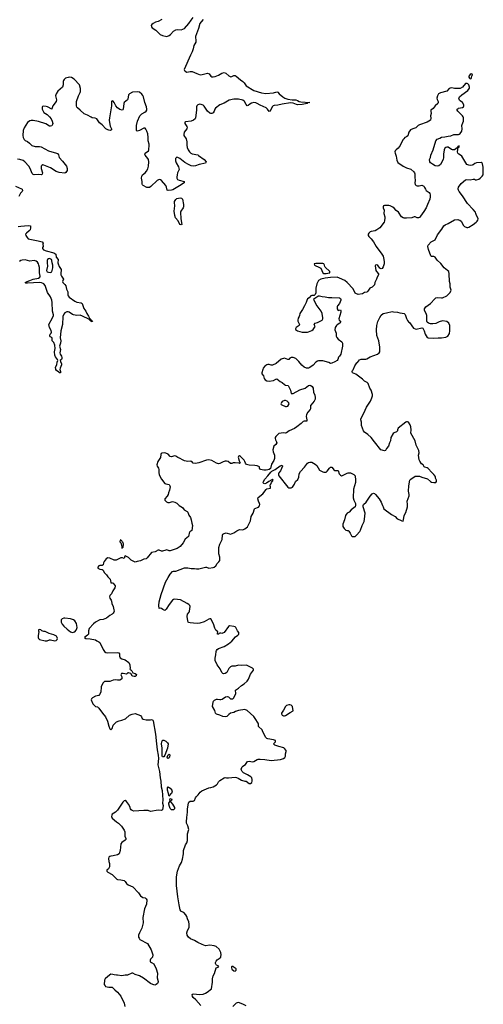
# Model space of a CAD drawing. Header units: inches. Extents: x 2143843 to 2212570, y 881249 to 1017455.
# Tile 20 of 54: x 2172008 to 2180452, y 929129 to 947058. Entities that reach past the tile are written whole.
import ezdxf

# ---------------------------------------------------------------- set-up
doc = ezdxf.new("R2010")
doc.units = ezdxf.units.IN
doc.header["$MEASUREMENT"] = 0
for name, color, linetype in [('C1972', 7, 'Continuous'), ('C1973', 7, 'Continuous'), ('C1974', 7, 'Continuous'), ('C1984', 7, 'Continuous')]:
    doc.layers.add(name, color=color, linetype=linetype)

msp = doc.modelspace()

# ---------------------------------------------------------------- linework, layer by layer
at = {"layer": 'C1972', "color": 6, "elevation": 500}
for points in [[(2174429, 930000), (2174427, 929990), (2174390, 929949), (2174384, 929930), (2174384, 929910), (2174390, 929901), (2174406, 929890), (2174448, 929868), (2174496, 929776), (2174516, 929696), (2174513, 929610), (2174530, 929546), (2174528, 929530), (2174518, 929510), (2174493, 929487), (2174470, 929480), (2174430, 929490), (2174390, 929510), (2174262, 929602), (2174190, 929645), (2174113, 929673), (2174070, 929695), (2174050, 929694), (2173970, 929661), (2173930, 929658), (2173870, 929645), (2173790, 929661), (2173770, 929658), (2173730, 929663), (2173707, 929673), (2173670, 929679), (2173610, 929635), (2173566, 929590), (2173554, 929566), (2173548, 929490), (2173562, 929462), (2173570, 929455), (2173630, 929441), (2173670, 929443), (2173690, 929438), (2173739, 929390), (2173792, 929352), (2173850, 929277), (2173911, 929150), (2173925, 929090)], [(2175305, 929105), (2175217, 929210), (2175170, 929250), (2175157, 929270), (2175149, 929310), (2175170, 929322), (2175290, 929307), (2175350, 929313), (2175389, 929330), (2175421, 929350), (2175501, 929410), (2175518, 929530), (2175517, 929590), (2175533, 929650), (2175556, 929690), (2175586, 929794), (2175632, 929810), (2175622, 929830), (2175590, 929839), (2175585, 929845), (2175577, 929870), (2175576, 929890), (2175585, 929915), (2175603, 929937), (2175639, 929961), (2175669, 929990), (2175672, 930000)], [(2176130, 929098), (2176070, 929131), (2175990, 929161), (2175970, 929158), (2175952, 929148), (2175890, 929090)]]:
    msp.add_lwpolyline(points, dxfattribs=at)
msp.add_lwpolyline([(2175870, 929818), (2175865, 929810), (2175865, 929790), (2175872, 929770), (2175910, 929739), (2175930, 929734), (2175949, 929750), (2175950, 929775), (2175916, 929796), (2175896, 929816)], close=True, dxfattribs=at)
at = {"layer": 'C1973', "color": 6, "elevation": 500}
for points in [[(2177305, 940000), (2177305, 939970), (2177301, 939959), (2177255, 939910), (2177231, 939870), (2177225, 939830), (2177240, 939770), (2177235, 939750), (2177210, 939745), (2177190, 939747), (2177170, 939740), (2177136, 939704), (2177058, 939642), (2177010, 939612), (2176914, 939570), (2176870, 939532), (2176850, 939526), (2176810, 939533), (2176730, 939521), (2176671, 939470), (2176659, 939450), (2176660, 939430), (2176668, 939408), (2176688, 939370), (2176692, 939350), (2176675, 939325), (2176636, 939290), (2176617, 939223), (2176622, 939190), (2176651, 939130), (2176650, 939070), (2176636, 939030), (2176593, 938967), (2176573, 938887), (2176552, 938868), (2176530, 938860), (2176496, 938856), (2176457, 938857), (2176395, 938870), (2176374, 938890), (2176373, 938913), (2176335, 938935), (2176290, 938941), (2176190, 938944), (2176139, 938959), (2176119, 938980), (2176110, 939015), (2176098, 939038), (2176030, 939104), (2176010, 939113), (2175990, 939102), (2175984, 939090), (2176004, 939024), (2176022, 938990), (2176020, 938980), (2176010, 938978), (2176003, 938983), (2175930, 938989), (2175893, 938987), (2175870, 938978), (2175850, 938979), (2175805, 939010), (2175777, 939017), (2175750, 939018), (2175713, 939007), (2175650, 938975), (2175628, 938972), (2175590, 938981), (2175510, 939030), (2175450, 939044), (2175410, 939040), (2175270, 938988), (2175210, 938975), (2175170, 938985), (2175142, 939010), (2175130, 939015), (2175110, 939017), (2175070, 939010), (2175010, 939022), (2174970, 939042), (2174930, 939070), (2174890, 939084), (2174851, 939111), (2174830, 939113), (2174770, 939100), (2174750, 939105), (2174710, 939145), (2174670, 939164), (2174648, 939168), (2174598, 939162), (2174584, 939156), (2174579, 939141), (2174575, 939085), (2174521, 939010), (2174508, 938950), (2174511, 938930), (2174533, 938893), (2174541, 938870), (2174539, 938810), (2174546, 938770), (2174593, 938690), (2174653, 938613), (2174670, 938604), (2174732, 938592), (2174745, 938570), (2174746, 938550), (2174735, 938490), (2174717, 938443), (2174710, 938410), (2174696, 938384), (2174650, 938335), (2174651, 938310), (2174679, 938279), (2174706, 938266), (2174735, 938265), (2174790, 938283), (2174831, 938270), (2174870, 938251), (2174911, 938210), (2174974, 938174), (2175002, 938130), (2175060, 938100), (2175068, 938090), (2175090, 938035), (2175118, 937990), (2175133, 937950), (2175141, 937890), (2175157, 937850), (2175143, 937757), (2175109, 937731), (2175096, 937710), (2175091, 937670), (2175080, 937650), (2175023, 937597), (2174983, 937530), (2174930, 937467), (2174910, 937450), (2174875, 937430), (2174750, 937383), (2174730, 937386), (2174690, 937403), (2174670, 937401), (2174610, 937382), (2174590, 937381), (2174550, 937401), (2174530, 937401), (2174510, 937393), (2174499, 937381), (2174473, 937367), (2174410, 937355), (2174330, 937258), (2174310, 937243), (2174270, 937234), (2174210, 937206), (2174150, 937192), (2174130, 937183), (2174110, 937181), (2174075, 937195), (2174039, 937219), (2173990, 937262), (2173930, 937294), (2173922, 937290), (2173910, 937249), (2173878, 937258), (2173850, 937258), (2173765, 937215), (2173730, 937214), (2173650, 937250), (2173610, 937258), (2173580, 937240), (2173546, 937194), (2173534, 937170), (2173525, 937130), (2173510, 937121), (2173470, 937119), (2173452, 937110), (2173432, 937090), (2173432, 937070), (2173470, 937051), (2173510, 937044), (2173531, 937031), (2173548, 936990), (2173589, 936949), (2173611, 936910), (2173655, 936870), (2173665, 936810), (2173670, 936805), (2173690, 936806), (2173710, 936798), (2173747, 936750), (2173748, 936730), (2173740, 936710), (2173702, 936658), (2173677, 936603), (2173650, 936573), (2173645, 936550), (2173650, 936527), (2173676, 936490), (2173682, 936470), (2173686, 936430), (2173710, 936370), (2173725, 936310), (2173726, 936290), (2173721, 936270), (2173710, 936250), (2173690, 936233), (2173649, 936211), (2173590, 936160), (2173530, 936137), (2173470, 936130), (2173456, 936124), (2173390, 936086), (2173350, 936055), (2173275, 935970), (2173259, 935930), (2173261, 935870), (2173243, 935850), (2173186, 935810), (2173211, 935791), (2173290, 935784), (2173386, 935766), (2173410, 935748), (2173450, 935731), (2173470, 935716), (2173530, 935591), (2173554, 935554), (2173575, 935535), (2173610, 935528), (2173790, 935537), (2173816, 935530), (2173825, 935510), (2173828, 935468), (2173840, 935440), (2173870, 935418), (2173930, 935399), (2173994, 935354), (2174015, 935310), (2174018, 935242), (2174014, 935230), (2174030, 935222), (2174050, 935202), (2174066, 935166), (2174110, 935154), (2174133, 935133), (2174130, 935109), (2174110, 935099), (2174090, 935099), (2174070, 935102), (2174058, 935110), (2174034, 935154), (2173990, 935166), (2173978, 935162), (2173974, 935150), (2173950, 935138), (2173890, 935153), (2173870, 935153), (2173862, 935150), (2173852, 935130), (2173871, 935091), (2173871, 935069), (2173865, 935055), (2173846, 935034), (2173831, 935029), (2173790, 935029), (2173750, 935035), (2173710, 935029), (2173647, 935007), (2173550, 935007), (2173523, 934977), (2173492, 934910), (2173484, 934810), (2173464, 934770), (2173450, 934753), (2173390, 934741), (2173331, 934710), (2173315, 934690), (2173311, 934670), (2173337, 934597), (2173351, 934590), (2173390, 934551), (2173423, 934543), (2173450, 934523), (2173514, 934430), (2173570, 934362), (2173604, 934284), (2173630, 934195), (2173650, 934145), (2173670, 934125), (2173689, 934151), (2173709, 934210), (2173769, 934270), (2173819, 934290), (2173870, 934302), (2173933, 934327), (2174010, 934393), (2174054, 934414), (2174110, 934421), (2174205, 934385), (2174226, 934366), (2174238, 934330), (2174258, 934318), (2174310, 934306), (2174390, 934306), (2174410, 934313), (2174430, 934303), (2174436, 934290), (2174480, 934050), (2174502, 933870), (2174510, 933761), (2174528, 933668), (2174533, 933607), (2174522, 933490), (2174553, 933370), (2174565, 933250), (2174578, 933190), (2174587, 933090), (2174601, 933021), (2174614, 932850), (2174608, 932790), (2174619, 932750), (2174610, 932670), (2174590, 932659), (2174530, 932663), (2174390, 932638), (2174350, 932656), (2174270, 932660), (2174088, 932648), (2174057, 932657), (2174038, 932670), (2174025, 932690), (2174012, 932732), (2173992, 932772), (2173950, 932824), (2173930, 932839), (2173910, 932834), (2173887, 932810), (2173790, 932664), (2173751, 932630), (2173691, 932590), (2173684, 932570), (2173679, 932550), (2173690, 932518), (2173770, 932451), (2173810, 932424), (2173859, 932370), (2173910, 932301), (2173922, 932270), (2173921, 932190), (2173942, 932150), (2173939, 932130), (2173930, 932119), (2173870, 932075), (2173852, 932050), (2173841, 931990), (2173839, 931930), (2173817, 931870), (2173789, 931851), (2173710, 931831), (2173670, 931828), (2173650, 931822), (2173633, 931810), (2173625, 931785), (2173631, 931730), (2173641, 931690), (2173645, 931630), (2173624, 931596), (2173596, 931570), (2173596, 931550), (2173610, 931536), (2173691, 931491), (2173751, 931430), (2173778, 931410), (2173790, 931404), (2173850, 931397), (2173910, 931381), (2173930, 931367), (2173956, 931330), (2173983, 931303), (2174069, 931269), (2174170, 931161), (2174210, 931101), (2174250, 931076), (2174290, 931066), (2174312, 931050), (2174325, 931030), (2174316, 930950), (2174283, 930870), (2174253, 930710), (2174255, 930615), (2174250, 930590), (2174230, 930518), (2174210, 930469), (2174187, 930430), (2174173, 930390), (2174173, 930350), (2174181, 930330), (2174197, 930310), (2174333, 930233), (2174401, 930121), (2174431, 930030), (2174431, 930009), (2174429, 930000)], [(2175672, 930000), (2175679, 930030), (2175672, 930070), (2175656, 930110), (2175641, 930130), (2175584, 930184), (2175550, 930196), (2175470, 930204), (2175390, 930195), (2175330, 930215), (2175250, 930252), (2175193, 930293), (2175120, 930320), (2175084, 930350), (2175058, 930390), (2175052, 930430), (2175064, 930470), (2175092, 930530), (2175093, 930587), (2175086, 930630), (2175064, 930684), (2175053, 930730), (2175036, 930756), (2174998, 930798), (2174950, 930818), (2174941, 930830), (2174930, 930849), (2174910, 930938), (2174886, 931086), (2174866, 931290), (2174863, 931450), (2174882, 931550), (2174920, 931650), (2174954, 931710), (2174974, 931770), (2174992, 931870), (2174991, 931930), (2175027, 932033), (2175050, 932071), (2175065, 932110), (2175064, 932230), (2175086, 932310), (2175070, 932378), (2175046, 932430), (2175044, 932450), (2175049, 932529), (2175065, 932625), (2175066, 932690), (2175082, 932790), (2175090, 932811), (2175110, 932830), (2175170, 932828), (2175190, 932839), (2175212, 932890), (2175225, 932910), (2175259, 932941), (2175297, 932990), (2175324, 933016), (2175450, 933071), (2175490, 933076), (2175530, 933091), (2175590, 933126), (2175610, 933145), (2175630, 933178), (2175656, 933204), (2175730, 933254), (2175750, 933259), (2175773, 933253), (2175810, 933252), (2175930, 933262), (2175957, 933257), (2175987, 933247), (2176050, 933213), (2176110, 933191), (2176132, 933190), (2176190, 933151), (2176210, 933151), (2176233, 933167), (2176242, 933190), (2176243, 933223), (2176235, 933250), (2176215, 933270), (2176159, 933310), (2176083, 933343), (2176058, 933370), (2176047, 933390), (2176044, 933410), (2176059, 933450), (2176074, 933466), (2176123, 933497), (2176159, 933550), (2176190, 933557), (2176250, 933545), (2176270, 933548), (2176335, 933585), (2176350, 933591), (2176387, 933593), (2176470, 933586), (2176590, 933567), (2176755, 933585), (2176813, 933607), (2176836, 933624), (2176849, 933650), (2176849, 933690), (2176862, 933730), (2176862, 933750), (2176829, 933789), (2176817, 933797), (2176730, 933822), (2176655, 933850), (2176630, 933869), (2176630, 933872), (2176668, 933910), (2176668, 933930), (2176630, 933945), (2176530, 933962), (2176510, 933970), (2176490, 933989), (2176439, 934090), (2176427, 934127), (2176357, 934190), (2176357, 934230), (2176352, 934250), (2176294, 934330), (2176272, 934370), (2176150, 934478), (2176110, 934495), (2175990, 934481), (2175939, 934461), (2175910, 934445), (2175850, 934427), (2175815, 934405), (2175781, 934370), (2175750, 934362), (2175709, 934370), (2175650, 934396), (2175590, 934414), (2175577, 934430), (2175560, 934480), (2175521, 934550), (2175530, 934630), (2175537, 934650), (2175554, 934666), (2175590, 934682), (2175610, 934686), (2175650, 934677), (2175670, 934678), (2175693, 934687), (2175755, 934725), (2175790, 934733), (2175810, 934728), (2175850, 934693), (2175870, 934688), (2175890, 934693), (2175899, 934701), (2175910, 934711), (2175942, 934790), (2175938, 934850), (2175994, 934886), (2176046, 934934), (2176098, 934962), (2176149, 935011), (2176176, 935050), (2176210, 935142), (2176264, 935210), (2176264, 935230), (2176250, 935250), (2176150, 935298), (2176130, 935303), (2176050, 935298), (2175990, 935304), (2175930, 935286), (2175870, 935285), (2175846, 935274), (2175817, 935243), (2175781, 935170), (2175750, 935150), (2175727, 935147), (2175710, 935152), (2175690, 935169), (2175658, 935238), (2175607, 935310), (2175570, 935389), (2175570, 935430), (2175582, 935490), (2175587, 935550), (2175591, 935570), (2175604, 935590), (2175630, 935607), (2175730, 935646), (2175810, 935692), (2175870, 935740), (2175938, 935822), (2175981, 935850), (2175999, 935870), (2175997, 935897), (2175972, 935932), (2175947, 935987), (2175930, 936003), (2175910, 936009), (2175830, 936019), (2175810, 936009), (2175730, 935900), (2175690, 935882), (2175670, 935888), (2175653, 935887), (2175638, 935882), (2175634, 935870), (2175610, 935869), (2175609, 935890), (2175618, 935902), (2175618, 935910), (2175583, 935943), (2175559, 935979), (2175536, 936056), (2175489, 936149), (2175470, 936149), (2175450, 936143), (2175370, 936091), (2175290, 936066), (2175250, 936063), (2175173, 936067), (2175114, 936074), (2175090, 936082), (2175079, 936090), (2175068, 936110), (2175059, 936190), (2175067, 936230), (2175096, 936270), (2175102, 936290), (2175112, 936370), (2175109, 936390), (2175089, 936410), (2175058, 936430), (2174934, 936494), (2174830, 936504), (2174810, 936500), (2174791, 936490), (2174731, 936410), (2174677, 936323), (2174650, 936302), (2174615, 936315), (2174590, 936338), (2174570, 936342), (2174550, 936335), (2174542, 936390), (2174550, 936455), (2174584, 936590), (2174666, 936814), (2174710, 936898), (2174750, 936960), (2174790, 937010), (2174810, 937017), (2174850, 937017), (2175010, 937076), (2175070, 937075), (2175130, 937062), (2175190, 937066), (2175230, 937058), (2175270, 937056), (2175390, 937086), (2175410, 937088), (2175453, 937073), (2175530, 937080), (2175551, 937089), (2175578, 937110), (2175602, 937158), (2175634, 937186), (2175650, 937211), (2175655, 937270), (2175635, 937330), (2175635, 937445), (2175653, 937510), (2175694, 937590), (2175701, 937670), (2175709, 937690), (2175730, 937701), (2175770, 937711), (2175850, 937687), (2175910, 937711), (2175962, 937750), (2176010, 937775), (2176070, 937771), (2176110, 937785), (2176157, 937823), (2176209, 937930), (2176221, 938010), (2176260, 938070), (2176284, 938150), (2176290, 938156), (2176358, 938182), (2176375, 938205), (2176381, 938230), (2176378, 938250), (2176356, 938290), (2176344, 938330), (2176350, 938357), (2176434, 938426), (2176495, 938505), (2176510, 938516), (2176578, 938530), (2176578, 938550), (2176568, 938570), (2176569, 938590), (2176581, 938599), (2176596, 938630), (2176624, 938670), (2176610, 938689), (2176601, 938679), (2176546, 938650), (2176504, 938616), (2176470, 938607), (2176453, 938613), (2176444, 938624), (2176448, 938650), (2176474, 938690), (2176530, 938752), (2176580, 938820), (2176602, 938838), (2176661, 938870), (2176750, 938932), (2176790, 938943), (2176796, 938930), (2176759, 938841), (2176730, 938806), (2176722, 938790), (2176721, 938770), (2176729, 938750), (2176890, 938548), (2176910, 938533), (2176930, 938531), (2176950, 938531), (2176976, 938544), (2177010, 938599), (2177034, 938650), (2177074, 938686), (2177090, 938730), (2177098, 938790), (2177120, 938830), (2177196, 938910), (2177250, 938982), (2177270, 938997), (2177290, 939003), (2177330, 938998), (2177390, 938967), (2177419, 938939), (2177470, 938857), (2177530, 938823), (2177550, 938816), (2177590, 938819), (2177610, 938834), (2177650, 938894), (2177670, 938907), (2177690, 938911), (2177702, 938902), (2177730, 938863), (2177750, 938847), (2177811, 938851), (2177828, 938788), (2177850, 938761), (2177870, 938751), (2177890, 938756), (2177970, 938801), (2177992, 938808), (2178030, 938804), (2178096, 938776), (2178106, 938766), (2178115, 938750), (2178127, 938670), (2178127, 938633), (2178090, 938506), (2178083, 938350), (2178095, 938310), (2178125, 938250), (2178126, 938210), (2178115, 938185), (2178045, 938135), (2178011, 938090), (2177970, 938070), (2177951, 938050), (2177939, 938030), (2177921, 937950), (2177893, 937870), (2177896, 937830), (2177917, 937790), (2177950, 937763), (2177970, 937755), (2177990, 937756), (2178005, 937745), (2178028, 937710), (2178050, 937661), (2178065, 937650), (2178090, 937645), (2178115, 937650), (2178145, 937670), (2178200, 937740), (2178215, 937765), (2178245, 937850), (2178280, 937920), (2178290, 937962), (2178299, 938070), (2178261, 938190), (2178261, 938210), (2178269, 938230), (2178321, 938270), (2178390, 938381), (2178430, 938425), (2178450, 938438), (2178470, 938432), (2178490, 938412), (2178555, 938330), (2178593, 938273), (2178613, 938213), (2178627, 938190), (2178641, 938150), (2178778, 938050), (2178845, 938010), (2178883, 937970), (2178932, 937952), (2178970, 937931), (2178990, 937926), (2179001, 937950), (2179013, 938027), (2179038, 938082), (2179070, 938190), (2179072, 938232), (2179063, 938290), (2179083, 938337), (2179099, 938390), (2179100, 938410), (2179090, 938470), (2179098, 938570), (2179116, 938670), (2179130, 938690), (2179210, 938745), (2179290, 938746), (2179330, 938727), (2179435, 938695), (2179490, 938647), (2179510, 938635), (2179552, 938628), (2179590, 938632), (2179597, 938650), (2179597, 938670), (2179584, 938710), (2179582, 938742), (2179570, 938748), (2179563, 938763), (2179550, 938769), (2179543, 938783), (2179515, 938815), (2179450, 938884), (2179430, 938896), (2179387, 938907), (2179376, 938916), (2179359, 938950), (2179329, 938970), (2179296, 939016), (2179283, 939043), (2179270, 939130), (2179281, 939170), (2179276, 939210), (2179260, 939250), (2179226, 939310), (2179208, 939388), (2179133, 939530), (2179135, 939590), (2179130, 939642), (2179118, 939678), (2179089, 939730), (2179070, 939737), (2179050, 939737), (2179039, 939730), (2178903, 939617), (2178891, 939590), (2178891, 939570), (2178871, 939550), (2178827, 939533), (2178810, 939521), (2178770, 939450), (2178762, 939390), (2178742, 939350), (2178723, 939290), (2178691, 939250), (2178670, 939215), (2178651, 939209), (2178584, 939224), (2178468, 939368), (2178411, 939450), (2178350, 939504), (2178290, 939546), (2178270, 939570), (2178234, 939670), (2178233, 939730), (2178220, 939770), (2178220, 939790), (2178276, 939890), (2178299, 939950), (2178325, 940000)]]:
    msp.add_lwpolyline(points, dxfattribs=at)
for points in [[(2173850, 937586), (2173838, 937582), (2173834, 937550), (2173852, 937532), (2173867, 937470), (2173870, 937434), (2173882, 937438), (2173890, 937454), (2173896, 937510), (2173890, 937535), (2173882, 937542), (2173870, 937568), (2173855, 937575)], [(2172830, 936160), (2172810, 936159), (2172781, 936150), (2172764, 936130), (2172761, 936110), (2172765, 936090), (2172784, 936050), (2172810, 936016), (2172870, 935957), (2172930, 935910), (2172970, 935899), (2172990, 935903), (2173010, 935913), (2173038, 935942), (2173051, 935969), (2173053, 935987), (2173042, 936062), (2173014, 936114), (2172990, 936131), (2172933, 936147)], [(2172366, 935954), (2172352, 935948), (2172351, 935930), (2172358, 935910), (2172344, 935844), (2172342, 935810), (2172351, 935790), (2172370, 935771), (2172470, 935748), (2172510, 935748), (2172550, 935763), (2172570, 935764), (2172650, 935748), (2172670, 935751), (2172693, 935770), (2172694, 935790), (2172689, 935809), (2172675, 935830), (2172630, 935854), (2172543, 935883), (2172470, 935916), (2172450, 935918), (2172412, 935932), (2172390, 935949)], [(2176930, 934581), (2176910, 934580), (2176870, 934569), (2176848, 934550), (2176815, 934485), (2176786, 934450), (2176776, 934430), (2176777, 934417), (2176790, 934391), (2176810, 934381), (2176830, 934379), (2176850, 934385), (2176935, 934445), (2176989, 934471), (2176979, 934550), (2176955, 934575)], [(2174610, 933632), (2174602, 933650), (2174600, 933730), (2174605, 933790), (2174593, 933870), (2174596, 933910), (2174606, 933934), (2174610, 933939), (2174630, 933941), (2174670, 933919), (2174699, 933890), (2174709, 933870), (2174699, 933790), (2174653, 933667), (2174630, 933634)], [(2174710, 933605), (2174699, 933610), (2174694, 933630), (2174710, 933670), (2174730, 933682), (2174744, 933670), (2174738, 933630), (2174730, 933618)], [(2174730, 932918), (2174722, 932930), (2174716, 932970), (2174698, 933030), (2174697, 933070), (2174710, 933086), (2174730, 933079), (2174750, 933062), (2174778, 933030), (2174786, 933010), (2174770, 932969), (2174751, 932950), (2174742, 932930)], [(2174770, 932668), (2174750, 932695), (2174735, 932730), (2174726, 932770), (2174727, 932790), (2174748, 932830), (2174744, 932850), (2174750, 932874), (2174770, 932871), (2174776, 932850), (2174770, 932838), (2174754, 932830), (2174758, 932810), (2174791, 932770), (2174825, 932710), (2174825, 932690), (2174810, 932669)]]:
    msp.add_lwpolyline(points, close=True, dxfattribs=at)
at = {"layer": 'C1974', "color": 6}
for points, elevation in [([(2175350, 947059), (2175310, 947020), (2175289, 946990), (2175263, 946897), (2175208, 946750), (2175208, 946730), (2175217, 946690), (2175213, 946650), (2175180, 946590), (2175168, 946530), (2175148, 946470), (2175116, 946410), (2175005, 946150), (2175007, 946130), (2175019, 946119), (2175050, 946103), (2175110, 946113), (2175150, 946112), (2175190, 946099), (2175235, 946075), (2175296, 946056), (2175330, 946057), (2175430, 946082), (2175456, 946070), (2175489, 946029), (2175510, 946018), (2175530, 946015), (2175570, 946025), (2175627, 946050), (2175690, 946085), (2175730, 946095), (2175761, 946081), (2175815, 946035), (2175841, 946021), (2175850, 946019), (2175870, 946024), (2175910, 946040), (2175930, 946040), (2175950, 946032), (2176030, 945963), (2176073, 945933), (2176094, 945910), (2176133, 945853), (2176270, 945770), (2176410, 945728), (2176490, 945716), (2176630, 945727), (2176690, 945745), (2176710, 945737), (2176732, 945710), (2176800, 945650), (2176836, 945630), (2176890, 945610), (2176970, 945598), (2177036, 945596), (2177067, 945587), (2177097, 945570), (2177130, 945561), (2177292, 945550), (2177257, 945543), (2177241, 945530), (2177150, 945512), (2177069, 945510), (2177050, 945513), (2176990, 945538), (2176942, 945542), (2176790, 945521), (2176710, 945501), (2176642, 945498), (2176624, 945490), (2176608, 945472), (2176570, 945392), (2176550, 945387), (2176522, 945430), (2176494, 945454), (2176390, 945499), (2176334, 945534), (2176310, 945544), (2176270, 945548), (2176230, 945540), (2176199, 945521), (2176170, 945494), (2176150, 945491), (2176130, 945514), (2176100, 945570), (2176074, 945590), (2175991, 945609), (2175910, 945611), (2175824, 945590), (2175730, 945539), (2175650, 945510), (2175574, 945446), (2175563, 945430), (2175549, 945390), (2175530, 945364), (2175510, 945349), (2175490, 945347), (2175470, 945355), (2175430, 945393), (2175370, 945484), (2175350, 945500), (2175316, 945516), (2175290, 945521), (2175251, 945510), (2175233, 945490), (2175226, 945470), (2175228, 945408), (2175212, 945270), (2175203, 945250), (2175173, 945230), (2175130, 945212), (2175030, 945197), (2175016, 945190), (2175013, 945170), (2175050, 945110), (2175056, 945090), (2175051, 945070), (2175006, 945010), (2174995, 944970), (2174996, 944950), (2175038, 944890), (2175050, 944832), (2175049, 944770), (2175056, 944730), (2175074, 944690), (2175102, 944650), (2175125, 944630), (2175150, 944617), (2175250, 944594), (2175266, 944586), (2175368, 944510), (2175403, 944470), (2175390, 944448), (2175277, 944423), (2175210, 944395), (2175169, 944390), (2175130, 944397), (2175080, 944420), (2175017, 944457), (2174925, 944530), (2174890, 944550), (2174870, 944553), (2174863, 944550), (2174846, 944530), (2174844, 944490), (2174856, 944450), (2174899, 944379), (2174914, 944330), (2174884, 944270), (2174873, 944230), (2174867, 944190), (2174871, 944170), (2174883, 944150), (2174910, 944134), (2175003, 944110), (2175002, 944090), (2174918, 944030), (2174799, 943961), (2174770, 943952), (2174710, 943945), (2174695, 943955), (2174682, 944010), (2174670, 944036), (2174590, 944131), (2174570, 944143), (2174550, 944145), (2174510, 944127), (2174399, 944021), (2174370, 944002), (2174350, 943999), (2174325, 944005), (2174258, 944038), (2174243, 944050), (2174240, 944060), (2174238, 944110), (2174226, 944170), (2174231, 944209), (2174243, 944230), (2174290, 944267), (2174319, 944301), (2174339, 944341), (2174351, 944390), (2174359, 944470), (2174351, 944510), (2174341, 944530), (2174292, 944590), (2174287, 944610), (2174292, 944630), (2174352, 944670), (2174361, 944690), (2174365, 944770), (2174363, 944790), (2174347, 944850), (2174347, 944910), (2174339, 944979), (2174326, 945026), (2174307, 945067), (2174290, 945082), (2174270, 945085), (2174190, 945040), (2174150, 945029), (2174138, 945038), (2174133, 945053), (2174137, 945130), (2174156, 945210), (2174198, 945310), (2174230, 945342), (2174288, 945372), (2174310, 945390), (2174321, 945410), (2174325, 945430), (2174319, 945470), (2174288, 945550), (2174264, 945650), (2174250, 945679), (2174230, 945704), (2174190, 945736), (2174150, 945745), (2174064, 945735), (2174006, 945710), (2173987, 945690), (2173975, 945610), (2173970, 945600), (2173909, 945550), (2173902, 945530), (2173893, 945430), (2173884, 945416), (2173872, 945408), (2173830, 945423), (2173792, 945450), (2173759, 945490), (2173730, 945550), (2173710, 945576), (2173690, 945583), (2173682, 945570), (2173678, 945550), (2173678, 945490), (2173642, 945270), (2173640, 945230), (2173647, 945150), (2173657, 945117), (2173679, 945070), (2173680, 945050), (2173658, 945042), (2173630, 945044), (2173610, 945051), (2173578, 945070), (2173510, 945146), (2173461, 945181), (2173410, 945250), (2173384, 945264), (2173330, 945272), (2173310, 945280), (2173242, 945322), (2173182, 945342), (2173111, 945410), (2173059, 945450), (2173047, 945467), (2173041, 945490), (2173040, 945530), (2173045, 945570), (2173081, 945670), (2173112, 945730), (2173118, 945750), (2173117, 945803), (2173099, 945870), (2172997, 945977), (2172950, 946005), (2172910, 946011), (2172890, 946008), (2172841, 945990), (2172817, 945970), (2172804, 945950), (2172798, 945930), (2172798, 945870), (2172786, 945830), (2172705, 945755), (2172672, 945710), (2172662, 945670), (2172676, 945596), (2172671, 945571), (2172609, 945491), (2172600, 945450), (2172590, 945431), (2172513, 945473), (2172490, 945480), (2172438, 945482), (2172424, 945476), (2172415, 945465), (2172418, 945430), (2172434, 945390), (2172450, 945370), (2172510, 945329), (2172552, 945290), (2172583, 945250), (2172600, 945210), (2172610, 945170), (2172607, 945150), (2172601, 945139), (2172590, 945127), (2172570, 945121), (2172550, 945121), (2172481, 945161), (2172350, 945206), (2172256, 945224), (2172217, 945223), (2172190, 945217), (2172150, 945188), (2172089, 945090), (2172070, 945039), (2172062, 944950), (2172070, 944913), (2172090, 944877), (2172110, 944860), (2172150, 944838), (2172189, 944810), (2172227, 944767), (2172290, 944750), (2172370, 944746), (2172400, 944740), (2172531, 944671), (2172681, 944630), (2172699, 944619), (2172716, 944596), (2172729, 944549), (2172790, 944481), (2172859, 944390), (2172874, 944350), (2172875, 944330), (2172870, 944309), (2172850, 944277), (2172830, 944266), (2172726, 944274), (2172670, 944291), (2172570, 944361), (2172450, 944409), (2172428, 944412), (2172410, 944404), (2172401, 944390), (2172398, 944370), (2172399, 944350), (2172421, 944270), (2172418, 944242), (2172407, 944233), (2172350, 944238), (2172270, 944231), (2172250, 944240), (2172237, 944257), (2172199, 944350), (2172174, 944390), (2172103, 944470), (2172070, 944493), (2172010, 944512), (2171970, 944520)], 400), ([(2174597, 947063), (2174530, 947023), (2174483, 947010), (2174441, 946990), (2174416, 946970), (2174405, 946950), (2174407, 946930), (2174422, 946910), (2174490, 946864), (2174568, 946788), (2174610, 946770), (2174690, 946754), (2174731, 946769), (2174757, 946790), (2174811, 946850), (2174850, 946874), (2174890, 946881), (2174950, 946875), (2175010, 946899), (2175090, 946986), (2175129, 947050), (2175165, 947095)], 400), ([(2180000, 945805), (2179930, 945804), (2179877, 945817), (2179850, 945813), (2179830, 945802), (2179790, 945758), (2179674, 945726), (2179646, 945714), (2179635, 945705), (2179616, 945670), (2179603, 945630), (2179610, 945602), (2179631, 945570), (2179631, 945550), (2179621, 945530), (2179577, 945490), (2179537, 945443), (2179498, 945410), (2179494, 945390), (2179505, 945350), (2179491, 945310), (2179498, 945262), (2179491, 945230), (2179432, 945190), (2179290, 945146), (2179268, 945132), (2179223, 945090), (2179167, 945073), (2179128, 945050), (2179093, 945010), (2179075, 944945), (2179054, 944926), (2179023, 944910), (2179002, 944890), (2178989, 944871), (2178936, 944764), (2178900, 944720), (2178864, 944690), (2178848, 944670), (2178842, 944650), (2178845, 944630), (2178864, 944570), (2178877, 944497), (2178897, 944457), (2178990, 944388), (2179050, 944359), (2179130, 944335), (2179185, 944290), (2179200, 944270), (2179207, 944250), (2179206, 944190), (2179211, 944131), (2179204, 944084), (2179210, 944058), (2179230, 944041), (2179250, 944035), (2179285, 944035), (2179330, 944045), (2179366, 944026), (2179383, 944003), (2179396, 943970), (2179413, 943950), (2179464, 943910), (2179475, 943895), (2179484, 943870), (2179486, 943830), (2179475, 943790), (2179435, 943690), (2179410, 943633), (2179370, 943562), (2179310, 943477), (2179290, 943456), (2179270, 943449), (2179250, 943449), (2179210, 943465), (2179190, 943466), (2179148, 943452), (2179050, 943443), (2179010, 943444), (2178990, 943450), (2178962, 943470), (2178906, 943550), (2178864, 943584), (2178828, 943628), (2178804, 943644), (2178755, 943670), (2178730, 943675), (2178650, 943677), (2178634, 943666), (2178627, 943653), (2178627, 943633), (2178648, 943590), (2178642, 943530), (2178657, 943470), (2178658, 943450), (2178653, 943393), (2178646, 943370), (2178568, 943270), (2178511, 943229), (2178485, 943215), (2178410, 943202), (2178390, 943194), (2178366, 943170), (2178356, 943150), (2178355, 943130), (2178366, 943110), (2178407, 943070), (2178453, 943013), (2178502, 942930), (2178604, 942790), (2178626, 942750), (2178641, 942690), (2178646, 942646), (2178644, 942610), (2178630, 942555), (2178610, 942529), (2178590, 942523), (2178570, 942533), (2178553, 942550), (2178530, 942584), (2178510, 942594), (2178491, 942589), (2178484, 942576), (2178496, 942490), (2178505, 942470), (2178544, 942430), (2178545, 942410), (2178516, 942370), (2178509, 942330), (2178479, 942270), (2178472, 942228), (2178430, 942190), (2178386, 942170), (2178350, 942115), (2178330, 942099), (2178290, 942089), (2178250, 942065), (2178170, 942053), (2178130, 942069), (2178120, 942080), (2178079, 942159), (2177973, 942273), (2177927, 942307), (2177834, 942354), (2177790, 942367), (2177670, 942365), (2177570, 942353), (2177490, 942330), (2177453, 942310), (2177419, 942250), (2177402, 942170), (2177399, 942081), (2177387, 942053), (2177370, 942035), (2177330, 942034), (2177310, 942028), (2177278, 941990), (2177248, 941972), (2177235, 941945), (2177226, 941910), (2177198, 941850), (2177160, 941780), (2177111, 941710), (2177106, 941674), (2177098, 941650), (2177080, 941620), (2177071, 941589), (2177071, 941570), (2177107, 941510), (2177099, 941490), (2177043, 941450), (2177031, 941430), (2177034, 941414), (2177070, 941395), (2177150, 941370), (2177250, 941369), (2177270, 941375), (2177330, 941401), (2177350, 941416), (2177377, 941450), (2177389, 941470), (2177369, 941510), (2177389, 941530), (2177430, 941542), (2177514, 941586), (2177529, 941610), (2177532, 941628), (2177517, 941710), (2177501, 941750), (2177410, 941874), (2177369, 941950), (2177363, 941977), (2177436, 942024), (2177450, 942031), (2177469, 942031), (2177517, 942017), (2177570, 942013), (2177630, 941997), (2177690, 941998), (2177830, 941991), (2177850, 941981), (2177859, 941970), (2177859, 941950), (2177835, 941890), (2177796, 941850), (2177788, 941830), (2177788, 941810), (2177791, 941790), (2177810, 941761), (2177850, 941772), (2177857, 941757), (2177854, 941730), (2177819, 941610), (2177824, 941584), (2177859, 941550), (2177841, 941530), (2177790, 941502), (2177776, 941490), (2177756, 941450), (2177750, 941410), (2177773, 941350), (2177774, 941294), (2177781, 941270), (2177810, 941239), (2177878, 941190), (2177886, 941166), (2177886, 941110), (2177854, 940970), (2177833, 940930), (2177814, 940910), (2177801, 940870), (2177790, 940853), (2177750, 940827), (2177690, 940802), (2177670, 940799), (2177636, 940816), (2177530, 940847), (2177450, 940848), (2177430, 940842), (2177400, 940820), (2177350, 940765), (2177290, 940724), (2177270, 940715), (2177230, 940714), (2177190, 940733), (2177144, 940764), (2177093, 940833), (2177036, 940890), (2176990, 940907), (2176951, 940909), (2176930, 940896), (2176910, 940873), (2176893, 940867), (2176830, 940892), (2176770, 940879), (2176681, 940799), (2176610, 940766), (2176590, 940764), (2176550, 940778), (2176530, 940778), (2176510, 940771), (2176471, 940750), (2176441, 940710), (2176438, 940690), (2176415, 940630), (2176417, 940610), (2176446, 940570), (2176462, 940522), (2176478, 940498), (2176510, 940479), (2176550, 940475), (2176630, 940490), (2176670, 940514), (2176690, 940515), (2176750, 940470), (2176790, 940450), (2176830, 940415), (2176850, 940404), (2176895, 940395), (2176906, 940386), (2176939, 940310), (2176952, 940252), (2176990, 940251), (2177110, 940320), (2177210, 940351), (2177270, 940394), (2177290, 940402), (2177310, 940399), (2177337, 940377), (2177350, 940350), (2177361, 940270), (2177384, 940224), (2177392, 940170), (2177390, 940150), (2177370, 940110), (2177310, 940041), (2177305, 940030), (2177305, 940000)], 500), ([(2180000, 945380), (2179990, 945390), (2179976, 945410), (2179974, 945426), (2179974, 945430), (2179997, 945443), (2180000, 945444)], 500), ([(2180000, 944755), (2179990, 944748), (2179977, 944723), (2179929, 944689), (2179890, 944689), (2179870, 944694), (2179810, 944737), (2179790, 944739), (2179770, 944733), (2179750, 944717), (2179736, 944690), (2179728, 944610), (2179728, 944548), (2179722, 944510), (2179670, 944419), (2179644, 944396), (2179610, 944392), (2179577, 944397), (2179525, 944425), (2179492, 944450), (2179475, 944470), (2179469, 944510), (2179489, 944551), (2179495, 944590), (2179537, 944690), (2179589, 944850), (2179610, 944881), (2179661, 944899), (2179690, 944918), (2179750, 944924), (2179810, 944939), (2179860, 944940), (2179913, 944967), (2180000, 944970)], 500), ([(2180000, 944614), (2179987, 944630), (2179982, 944650), (2179986, 944694), (2179990, 944698), (2179996, 944724), (2180000, 944732)], 500), ([(2171930, 944027), (2172038, 943978), (2172050, 943970), (2172059, 943950), (2172050, 943930), (2172023, 943897), (2171990, 943836)], 400), ([(2180000, 943955), (2179994, 943970), (2179996, 943990), (2180000, 944001)], 500), ([(2171982, 943290), (2172030, 943300), (2172097, 943303), (2172173, 943313), (2172206, 943306), (2172207, 943270), (2172197, 943230), (2172183, 943210), (2172133, 943170), (2172115, 943150), (2172120, 943130), (2172143, 943090), (2172164, 943070), (2172190, 943060), (2172347, 943030), (2172419, 943010), (2172437, 942990), (2172431, 942970), (2172433, 942930), (2172424, 942910), (2172422, 942890), (2172443, 942870), (2172490, 942850), (2172632, 942810), (2172664, 942790), (2172674, 942734), (2172706, 942690), (2172705, 942630), (2172710, 942610), (2172726, 942566), (2172760, 942510), (2172755, 942430), (2172759, 942410), (2172767, 942387), (2172796, 942350), (2172804, 942330), (2172789, 942290), (2172792, 942270), (2172830, 942234), (2172847, 942210), (2172862, 942150), (2172882, 942102), (2172884, 942050), (2172890, 942030), (2172908, 942008), (2173010, 941932), (2173050, 941914), (2173130, 941899), (2173145, 941890), (2173177, 941797), (2173210, 941750), (2173228, 941710), (2173262, 941662), (2173282, 941622), (2173307, 941590), (2173305, 941585), (2173310, 941587), (2173332, 941570), (2173330, 941558), (2173310, 941562), (2173301, 941570), (2173299, 941579), (2173290, 941581), (2173264, 941604), (2173150, 941661), (2173110, 941675), (2173050, 941674), (2172990, 941683), (2172970, 941691), (2172910, 941733), (2172890, 941739), (2172865, 941735), (2172830, 941717), (2172810, 941698), (2172791, 941650), (2172789, 941510), (2172759, 941390), (2172747, 941267), (2172755, 941210), (2172752, 941170), (2172733, 941110), (2172750, 941050), (2172736, 940990), (2172742, 940970), (2172767, 940930), (2172776, 940904), (2172775, 940890), (2172767, 940873), (2172745, 940850), (2172750, 940830), (2172765, 940810), (2172771, 940790), (2172768, 940770), (2172743, 940710), (2172740, 940690), (2172752, 940650), (2172750, 940628), (2172730, 940629), (2172720, 940640), (2172677, 940670), (2172667, 940687), (2172661, 940730), (2172682, 940770), (2172690, 940823), (2172701, 940850), (2172696, 940870), (2172659, 940919), (2172647, 940950), (2172644, 941010), (2172651, 941071), (2172650, 941132), (2172630, 941177), (2172598, 941210), (2172597, 941250), (2172590, 941270), (2172564, 941284), (2172559, 941299), (2172565, 941330), (2172581, 941350), (2172586, 941370), (2172579, 941399), (2172550, 941452), (2172538, 941510), (2172603, 941630), (2172621, 941670), (2172621, 941681), (2172604, 941750), (2172601, 941910), (2172592, 941950), (2172566, 942010), (2172515, 942090), (2172470, 942218), (2172450, 942245), (2172436, 942256), (2172407, 942267), (2172370, 942271), (2172150, 942260), (2172122, 942262), (2172108, 942270), (2172142, 942290), (2172194, 942310), (2172255, 942330), (2172348, 942352), (2172377, 942370), (2172381, 942390), (2172369, 942450), (2172366, 942546), (2172357, 942590), (2172350, 942611), (2172330, 942644), (2172310, 942661), (2172290, 942669), (2172270, 942671), (2172190, 942661), (2172110, 942682), (2172050, 942678), (2172030, 942670), (2172007, 942653)], 400), ([(2178325, 940000), (2178337, 940023), (2178397, 940110), (2178421, 940170), (2178432, 940210), (2178432, 940230), (2178412, 940310), (2178388, 940350), (2178354, 940430), (2178338, 940450), (2178290, 940474), (2178249, 940510), (2178130, 940601), (2178069, 940629), (2178065, 940650), (2178070, 940671), (2178079, 940681), (2178110, 940753), (2178150, 940807), (2178163, 940817), (2178195, 940865), (2178230, 940878), (2178310, 940876), (2178330, 940882), (2178390, 940919), (2178522, 940970), (2178553, 940990), (2178565, 941010), (2178565, 941095), (2178551, 941211), (2178512, 941310), (2178508, 941410), (2178511, 941490), (2178530, 941559), (2178565, 941635), (2178590, 941675), (2178630, 941709), (2178690, 941717), (2178790, 941746), (2178817, 941737), (2178890, 941731), (2178930, 941717), (2178976, 941716), (2179008, 941708), (2179031, 941690), (2179054, 941614), (2179070, 941582), (2179090, 941558), (2179110, 941545), (2179183, 941443), (2179210, 941426), (2179230, 941421), (2179330, 941445), (2179350, 941438), (2179376, 941390), (2179391, 941330), (2179430, 941271), (2179445, 941265), (2179550, 941256), (2179630, 941263), (2179690, 941262), (2179770, 941278), (2179793, 941287), (2179804, 941296), (2179835, 941345), (2179843, 941390), (2179845, 941490), (2179824, 941530), (2179790, 941562), (2179710, 941573), (2179650, 941557), (2179587, 941527), (2179530, 941517), (2179490, 941521), (2179452, 941532), (2179429, 941549), (2179421, 941570), (2179424, 941670), (2179419, 941690), (2179379, 941770), (2179383, 941790), (2179408, 941832), (2179489, 941890), (2179570, 941976), (2179590, 941991), (2179610, 941999), (2179690, 941991), (2179710, 941995), (2179790, 942031), (2179849, 942090), (2179869, 942130), (2179849, 942190), (2179850, 942250), (2179839, 942290), (2179829, 942430), (2179822, 942470), (2179802, 942490), (2179737, 942537), (2179678, 942618), (2179610, 942676), (2179576, 942736), (2179550, 942745), (2179508, 942748), (2179496, 942756), (2179452, 942872), (2179441, 942930), (2179450, 942951), (2179504, 943010), (2179573, 943050), (2179620, 943140), (2179697, 943243), (2179730, 943301), (2179756, 943324), (2179810, 943346), (2179930, 943413), (2179990, 943418), (2180000, 943415)], 500)]:
    msp.add_lwpolyline(points, dxfattribs=dict(at, elevation=elevation))
for points, elevation in [([(2174950, 943322), (2174930, 943327), (2174912, 943350), (2174897, 943397), (2174848, 943450), (2174835, 943490), (2174824, 943570), (2174832, 943670), (2174826, 943730), (2174829, 943750), (2174850, 943783), (2174870, 943801), (2174931, 943811), (2174953, 943810), (2174970, 943790), (2174993, 943690), (2174991, 943650), (2174984, 943630), (2174945, 943570), (2174937, 943550), (2174941, 943430), (2174958, 943330)], 400), ([(2172550, 942711), (2172530, 942705), (2172516, 942690), (2172507, 942670), (2172505, 942630), (2172515, 942570), (2172496, 942490), (2172510, 942468), (2172530, 942459), (2172570, 942457), (2172590, 942467), (2172610, 942542), (2172611, 942590), (2172598, 942630), (2172593, 942670), (2172584, 942690)], 400), ([(2177470, 942619), (2177401, 942619), (2177372, 942610), (2177378, 942590), (2177468, 942548), (2177491, 942531), (2177527, 942450), (2177550, 942439), (2177590, 942434), (2177650, 942448), (2177658, 942450), (2177654, 942470), (2177574, 942550), (2177565, 942565), (2177561, 942590), (2177548, 942610), (2177530, 942616)], 500), ([(2176850, 940122), (2176830, 940122), (2176790, 940104), (2176774, 940090), (2176766, 940065), (2176771, 940050), (2176782, 940042), (2176850, 940013), (2176870, 940013), (2176890, 940022), (2176912, 940050), (2176913, 940070), (2176904, 940090), (2176881, 940110)], 500)]:
    msp.add_lwpolyline(points, close=True, dxfattribs=dict(at, elevation=elevation))
at = {"layer": 'C1984', "color": 6, "elevation": 500}
msp.add_lwpolyline([(2180230, 946069), (2180210, 946057), (2180191, 946030), (2180191, 946010), (2180198, 945990), (2180210, 945981), (2180230, 945986), (2180239, 946001), (2180245, 946035), (2180255, 946050), (2180248, 946068)], close=True, dxfattribs=at)
for points in [[(2180000, 945444), (2180070, 945457), (2180089, 945470), (2180099, 945490), (2180099, 945510), (2180072, 945552), (2180030, 945578), (2180018, 945590), (2180009, 945630), (2180019, 945650), (2180059, 945690), (2180169, 945770), (2180203, 945810), (2180203, 945830), (2180186, 945870), (2180172, 945892), (2180158, 945898), (2180130, 945893), (2180073, 945827), (2180030, 945805), (2180000, 945805)], [(2180000, 944970), (2180010, 944971), (2180030, 944984), (2180061, 945030), (2180068, 945070), (2180063, 945130), (2180066, 945150), (2180090, 945210), (2180090, 945270), (2180085, 945290), (2180070, 945310), (2180000, 945380)], [(2180000, 944732), (2180003, 944737), (2180010, 944738), (2180015, 944750), (2180010, 944762), (2180000, 944755)], [(2180000, 944001), (2180003, 944010), (2180047, 944073), (2180130, 944141), (2180150, 944147), (2180210, 944141), (2180270, 944154), (2180291, 944151), (2180310, 944141), (2180330, 944143), (2180370, 944155), (2180395, 944170), (2180433, 944207), (2180449, 944230), (2180452, 944370), (2180439, 944430), (2180430, 944444), (2180410, 944456), (2180330, 944453), (2180300, 944440), (2180270, 944417), (2180250, 944409), (2180210, 944404), (2180187, 944407), (2180150, 944422), (2180059, 944570), (2180039, 944590), (2180006, 944606), (2180000, 944614)], [(2180000, 943415), (2180026, 943406), (2180048, 943388), (2180090, 943311), (2180110, 943291), (2180150, 943274), (2180170, 943273), (2180190, 943277), (2180269, 943330), (2180321, 943370), (2180339, 943390), (2180353, 943410), (2180356, 943430), (2180353, 943447), (2180326, 943490), (2180318, 943530), (2180310, 943550), (2180270, 943601), (2180161, 943710), (2180070, 943849), (2180010, 943930), (2180000, 943955)]]:
    msp.add_lwpolyline(points, dxfattribs=at)

doc.saveas('drawing.dxf')
